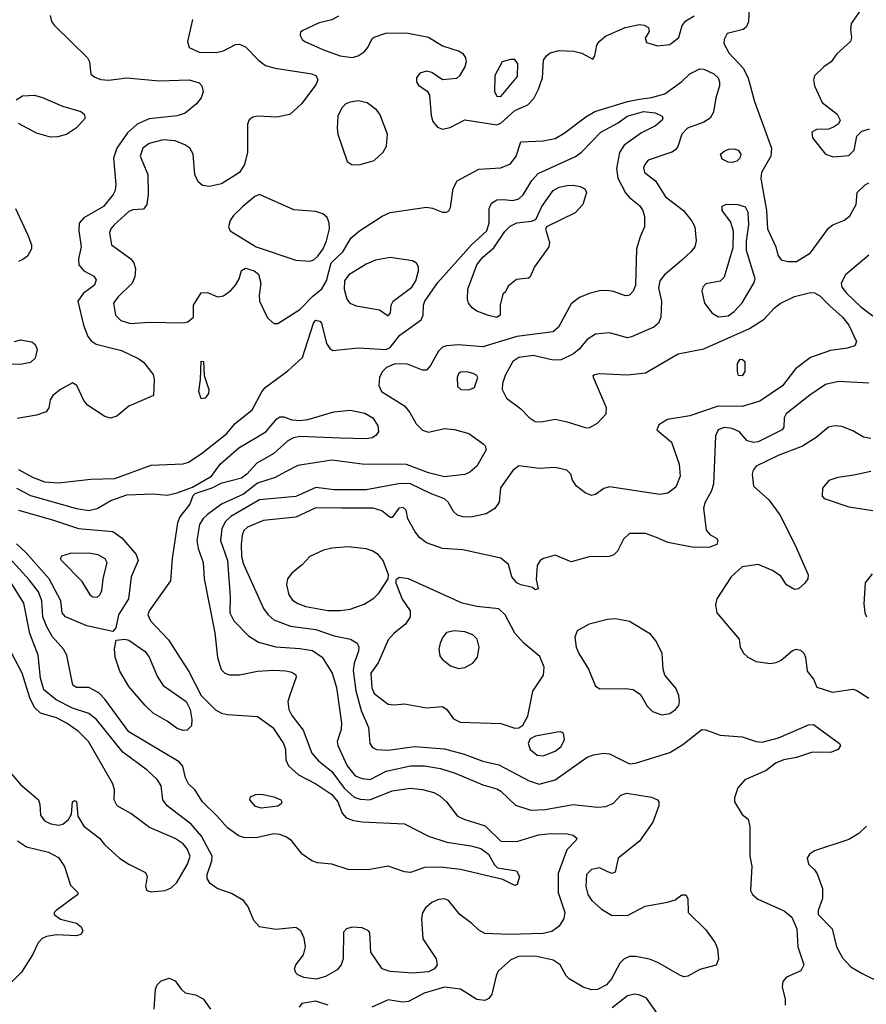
# Model space of a CAD drawing. Extents: x 1173079 to 1307053, y 522583 to 678478.
# Tile 251 of 256: x 1246452 to 1250663, y 591689 to 596584. Entities that reach past the tile are written whole.
import ezdxf

# ---------------------------------------------------------------- set-up
doc = ezdxf.new("R2010")
doc.units = 0

msp = doc.modelspace()

# ---------------------------------------------------------------- linework, layer by layer
at = {"layer": '0CON20XD'}
for points in [[(1250657.3, 596665), (1250587.5, 596565), (1250583.9, 596536.1), (1250589.4, 596495), (1250584.2, 596475), (1250515.5, 596414.5), (1250488.1, 596375), (1250450.8, 596349.2)], [(1250080, 596645), (1250077.1, 596572.9), (1250065, 596547.1), (1250050.8, 596535), (1249971.2, 596515), (1249955.6, 596485), (1249954.5, 596465), (1249979.5, 596419.5), (1250051.9, 596341.9), (1250075, 596293.8), (1250106.9, 596176.9), (1250190.4, 595945), (1250188.5, 595905), (1250141.1, 595825), (1250138.5, 595795), (1250166.7, 595635), (1250171.5, 595545), (1250212.9, 595455), (1250222.7, 595412.7), (1250239.5, 595389.5), (1250271.7, 595381.7), (1250315, 595381.9), (1250385, 595424.4), (1250475, 595547.7), (1250496.3, 595563.7), (1250555, 595587.5), (1250581.2, 595608.8), (1250611.9, 595665), (1250617.5, 595725), (1250657.3, 595762.7), (1250675, 595772.5)], [(1246603.3, 596605), (1246610, 596575), (1246625.5, 596555.5), (1246789.2, 596395), (1246798.6, 596375), (1246805, 596313.3), (1246825, 596298), (1246855, 596286.9), (1246895, 596282.7), (1246985.3, 596294.7), (1247145, 596280), (1247295, 596284.6), (1247345, 596270.8), (1247358.1, 596255), (1247364.5, 596225), (1247353.8, 596195), (1247331.3, 596165), (1247275, 596120), (1247235, 596106.7), (1247095, 596091.4), (1247036, 596064), (1246987.8, 596022.2), (1246934.7, 595945), (1246918.9, 595895), (1246930, 595765), (1246926, 595735), (1246916.2, 595715), (1246868.1, 595655), (1246770.4, 595599.6), (1246747.5, 595572.5), (1246746.2, 595535), (1246757.9, 595455), (1246744.4, 595395), (1246745.6, 595365), (1246770, 595335), (1246819.8, 595309.8)], [(1247311.5, 596585), (1247285.6, 596475), (1247295.4, 596445.4), (1247345, 596422.9), (1247429.7, 596420.3), (1247465, 596428.6), (1247525, 596460), (1247545, 596462), (1247575, 596449.2), (1247641.1, 596381.1), (1247675, 596357.1), (1247722.6, 596342.6), (1247905, 596314.5), (1247925.6, 596305), (1247934.4, 596285), (1247925, 596260.8), (1247853.6, 596166.3), (1247795, 596112.5), (1247731.2, 596098.8), (1247635, 596104.4), (1247611.1, 596098.9), (1247593, 596087), (1247584, 596065), (1247584.4, 595925.6), (1247570, 595865), (1247545.6, 595825), (1247455, 595768.2), (1247395, 595754.4), (1247360.6, 595760.6), (1247338.8, 595778.8), (1247322.9, 595815), (1247314.4, 595915), (1247297.1, 595945), (1247272.6, 595962.6), (1247225, 595981.5), (1247165, 595986), (1247095, 595969.2), (1247064.5, 595945), (1247051.2, 595905), (1247088.5, 595815), (1247090, 595715), (1247084.3, 595665), (1247067.6, 595642.4), (1247015, 595638.8), (1246995, 595630.7), (1246921.3, 595565), (1246905.4, 595545), (1246898.9, 595525), (1246908.8, 595465), (1247004.5, 595395), (1247019.5, 595375), (1247027.3, 595345), (1247023.8, 595305), (1247010.9, 595275), (1246940, 595205), (1246917.9, 595175), (1246928.9, 595115), (1246955, 595088.2), (1247003.1, 595073.1), (1247095, 595080.4), (1247265, 595076.9), (1247288.7, 595081.3), (1247316.7, 595105), (1247316.7, 595165), (1247355, 595226), (1247385, 595228), (1247435, 595206), (1247465, 595212), (1247502, 595238), (1247525.5, 595264.5), (1247542.9, 595295), (1247555, 595336.7), (1247575, 595348.8), (1247617.5, 595335), (1247639.7, 595319.7), (1247650.8, 595275), (1247642, 595215), (1247644.5, 595184.5), (1247685, 595102), (1247715, 595074.2), (1247735, 595074.3), (1247845, 595142.5), (1247909.9, 595210.1), (1247954, 595246), (1247977.3, 595285), (1248000.9, 595375), (1248059.3, 595430.7), (1248100.4, 595499.6), (1248141.4, 595535), (1248255, 595607.8), (1248295, 595625.6), (1248475, 595651.8), (1248505, 595647.1), (1248555, 595626.5), (1248575, 595627.1), (1248586.4, 595633.6), (1248595, 595650), (1248607.7, 595745), (1248627.5, 595782.5), (1248735, 595841.1), (1248845, 595847.1), (1248892.5, 595867.5), (1248920.5, 595905), (1248943.9, 595976.1), (1249055, 595981.6), (1249115, 595994), (1249159.9, 596020.1), (1249268.3, 596101.7), (1249313.1, 596126.9), (1249475, 596178.1), (1249535, 596188.7), (1249595, 596196.9), (1249660, 596215), (1249745, 596277.1), (1249785.3, 596314.7), (1249835, 596340.4), (1249855, 596338.7), (1249904.4, 596315), (1249925.4, 596295), (1249932.7, 596275), (1249932.7, 596255), (1249913.5, 596195), (1249901.9, 596125), (1249885.7, 596095), (1249855.3, 596074.7), (1249772.9, 596045), (1249745.5, 596015), (1249725.5, 595954.5), (1249712.8, 595937.2), (1249694.6, 595925.4), (1249578, 595885), (1249560.6, 595865), (1249555, 595847.5), (1249560, 595825), (1249613.3, 595783.3), (1249663.7, 595703.7), (1249753.5, 595635), (1249795, 595583.1), (1249809.6, 595555), (1249816.2, 595485), (1249809.2, 595455), (1249790.6, 595429.4), (1249743.6, 595386.3), (1249658.8, 595315), (1249636.1, 595285), (1249629.5, 595249.5), (1249644, 595184), (1249641.2, 595105), (1249628.5, 595075), (1249605.3, 595054.7), (1249495, 595006.8), (1249475, 595003.2), (1249385, 595027.9), (1249315, 595021.5), (1249275, 594994.4), (1249235, 594946.9), (1249206.6, 594923.4), (1249145, 594892.9), (1249105, 594890.7), (1249005, 594915.3), (1248935, 594904.5), (1248904.3, 594885), (1248865.7, 594815), (1248852.5, 594775), (1248851.4, 594745), (1248872.6, 594702.6), (1248945, 594649.5), (1248986.1, 594606.1), (1249015, 594586.9), (1249045, 594584.5), (1249115, 594598.7), (1249174.5, 594585.5), (1249265, 594556.5), (1249285, 594555.5), (1249325, 594578.5), (1249368.1, 594625), (1249371.1, 594655), (1249306.2, 594805), (1249303.3, 594815), (1249310.5, 594819.5), (1249335, 594825.6), (1249475, 594818.2), (1249565, 594828), (1249727.4, 594922.6), (1249855, 594948.2), (1250081.8, 595048.2), (1250154.5, 595095), (1250205, 595150), (1250235, 595173.8), (1250305, 595208.4), (1250385, 595228), (1250405, 595226.7), (1250431.1, 595211.1), (1250481.6, 595161.6), (1250543.8, 595105), (1250575.5, 595065), (1250614, 594985), (1250605, 594963.3), (1250569.3, 594950.7), (1250485, 594940), (1250384.8, 594905.2), (1250311, 594849), (1250245, 594763.9), (1250132.4, 594687.6), (1250045, 594661.6), (1249925, 594662.3), (1249785, 594615.4), (1249673, 594597), (1249630.5, 594569.5), (1249620, 594545), (1249693.1, 594483.1), (1249731.5, 594375), (1249736.7, 594315), (1249715, 594260.8), (1249675, 594230.5), (1249635, 594222.9), (1249385, 594262.1), (1249357, 594253), (1249315, 594223.1), (1249295, 594219.4), (1249265, 594231.5), (1249222, 594265), (1249201.2, 594295), (1249193.3, 594325), (1249172.5, 594345), (1249115, 594358.5), (1249035, 594352.5), (1248935, 594365.6), (1248905, 594342.9), (1248843.8, 594256.2), (1248837.1, 594185), (1248815.3, 594154.7), (1248772.1, 594127.9), (1248695, 594111.6), (1248655, 594112.7), (1248630, 594120), (1248608.8, 594138.8), (1248582.7, 594185), (1248565, 594202.7), (1248495, 594228), (1248395, 594277), (1248345, 594279), (1248175, 594247.1), (1248015, 594247.4), (1247925, 594258.1), (1247825, 594213.8), (1247645, 594197.7), (1247501.6, 594115), (1247475, 594089.2), (1247457.1, 594055), (1247450, 593995), (1247485.2, 593895), (1247499.1, 593715), (1247496.9, 593635), (1247516.2, 593595), (1247590.4, 593520.4), (1247638.8, 593488.8), (1247725, 593466.4), (1247845, 593458.4), (1247908, 593448), (1247955.4, 593415), (1248006.4, 593335), (1248026.7, 593263.3), (1248052.7, 593087.3), (1248050.6, 593055), (1248031.5, 592995), (1248033.3, 592975), (1248079.7, 592875), (1248120.5, 592825), (1248155, 592810.9), (1248195, 592807.1), (1248275, 592847.8), (1248395, 592874.2), (1248465, 592873.8), (1248545, 592861.7), (1248618.1, 592838.1), (1248755, 592779.6), (1248825, 592760.4), (1248845, 592749.1), (1248918.5, 592678.5), (1248994.7, 592654.7), (1249065, 592657.5), (1249205, 592681.8), (1249325, 592668.8), (1249367.8, 592672.2), (1249405, 592689.4), (1249441.7, 592728.3), (1249472, 592738), (1249595, 592719.6), (1249624.3, 592705), (1249631.4, 592695), (1249631.1, 592675), (1249601.2, 592595), (1249535, 592500), (1249428, 592415), (1249413.9, 592346.1), (1249395, 592340), (1249335, 592366.9), (1249295, 592359.1), (1249271.2, 592335), (1249267.7, 592275), (1249276.9, 592235), (1249295, 592206.7), (1249345, 592161.5), (1249395, 592132.5), (1249475, 592131.3), (1249562.7, 592177.3), (1249673.9, 592196.1), (1249711.2, 592208.8), (1249745, 592232.5), (1249765, 592234), (1249775.6, 592215), (1249777.1, 592145), (1249865, 592058.5), (1249910.4, 591995), (1249923.1, 591965), (1249927.4, 591912.6), (1249916.6, 591883.4), (1249835, 591862.7), (1249775, 591829.6), (1249755, 591826.2), (1249735, 591833.2), (1249626.5, 591896.5), (1249585, 591913.1), (1249516.5, 591926.5), (1249485, 591926.6), (1249456.5, 591913.5), (1249436.1, 591893.9), (1249395, 591815.7), (1249370, 591785), (1249325, 591763.3), (1249295, 591760.7), (1249254, 591774), (1249185.4, 591815.4), (1249170.4, 591830.4), (1249139.6, 591885), (1249105, 591908.7), (1249015, 591928.3), (1248933.3, 591926.7), (1248895, 591909.6), (1248832.5, 591855), (1248823.2, 591836.8), (1248800.4, 591739.6), (1248785, 591717.8), (1248765, 591708), (1248725, 591713.5), (1248643.8, 591763.8), (1248565, 591774.8), (1248463.3, 591745), (1248385, 591703.3), (1248355, 591700), (1248285, 591710.8), (1248203.1, 591675)], [(1248037.6, 596602.4), (1248005, 596583.1), (1247941.3, 596568.7), (1247859.3, 596530.7), (1247848.3, 596521.7), (1247847.5, 596505), (1247856.4, 596486.4), (1247870, 596475), (1247962, 596435), (1248045, 596403.8), (1248105, 596396.2), (1248136, 596404), (1248165.4, 596424.6), (1248183.7, 596446.3), (1248205, 596490), (1248215, 596497.5), (1248272.3, 596517.7), (1248375, 596518.2), (1248485, 596496.7), (1248554.6, 596454.6), (1248638.3, 596428.3), (1248656, 596416), (1248669.5, 596395), (1248672.7, 596375), (1248665, 596350), (1248639.2, 596305), (1248625, 596292), (1248555, 596284.4), (1248501.2, 596321.2), (1248475, 596327.9), (1248441.9, 596318.1), (1248425.6, 596295), (1248425.6, 596275), (1248435, 596258), (1248478.2, 596228.2), (1248489.7, 596209.7), (1248497.6, 596107.6), (1248507.3, 596077.2), (1248530.1, 596050.1), (1248555, 596040.4), (1248592, 596048), (1248665, 596085.8), (1248825, 596061.2), (1248845, 596070.4), (1248915, 596132.7), (1248979.6, 596160.4), (1249008.2, 596191.8), (1249031.9, 596238.1), (1249051.3, 596295), (1249057.5, 596382.5), (1249072.7, 596405), (1249091, 596419), (1249135, 596431.2), (1249207.6, 596427.6), (1249247.6, 596417.6), (1249301.7, 596388.3), (1249312.5, 596405), (1249323, 596457), (1249334, 596475), (1249365, 596502), (1249462.5, 596545), (1249535, 596560), (1249557.3, 596557.3), (1249580, 596545), (1249583.3, 596525), (1249563, 596493), (1249570, 596470), (1249624.2, 596454.2), (1249685, 596461.1), (1249730, 596495), (1249747.5, 596555), (1249765, 596578.6), (1249806.7, 596603.3)], [(1248845, 596202.2), (1248927.7, 596302.3), (1248930, 596365), (1248915, 596385.5), (1248893, 596387), (1248851.2, 596375), (1248815, 596306.2), (1248812.5, 596225), (1248825, 596203.1), (1248845, 596202.2)], [(1250450.8, 596349.2), (1250405.6, 596305), (1250400, 596285), (1250404.5, 596255), (1250443.1, 596173.1), (1250517.8, 596115), (1250532.9, 596085), (1250524.4, 596065.6), (1250500.3, 596049.7), (1250475, 596040), (1250415, 596038.8), (1250391.2, 596025), (1250395, 595997.5), (1250460, 595915), (1250497.3, 595902.7), (1250575, 595909.2), (1250602.5, 595935), (1250615.8, 596005), (1250640.8, 596029.2), (1250677.8, 596042.2)], [(1246433.9, 596186.1), (1246465, 596205.6), (1246525, 596208.5), (1246565, 596197.3), (1246664.1, 596154.1), (1246755, 596128.1), (1246772.5, 596115), (1246777.1, 596095), (1246735, 596045.8), (1246685, 596013.3), (1246638.9, 596001.1), (1246605, 596000.5), (1246535, 596020.4), (1246445, 596068.2)], [(1248105, 595862.7), (1248145, 595863.8), (1248215, 595884.5), (1248259.2, 595925), (1248275.8, 595955), (1248281.2, 596015), (1248243.6, 596113.6), (1248226.4, 596136.4), (1248180.6, 596170.6), (1248135, 596180.6), (1248095, 596174.4), (1248074.2, 596165), (1248054, 596146), (1248033.5, 596105), (1248030, 596045), (1248034.6, 596015), (1248079.7, 595879.7), (1248105, 595862.7)], [(1246445, 594348), (1246515, 594309.2), (1246575, 594287.1), (1246645, 594281.3), (1246805, 594300), (1246925, 594303.3), (1247105, 594369.2), (1247265, 594375.3), (1247291.1, 594385), (1247355, 594426), (1247480.8, 594525), (1247523.7, 594576.3), (1247608.5, 594645), (1247655.9, 594734.1), (1247673.1, 594755), (1247785, 594838.5), (1247858.5, 594905), (1247913.5, 595075), (1247925, 595090.8), (1247945, 595085.8), (1247952, 595075), (1247977.5, 594975), (1247995, 594948.8), (1248009.5, 594939.5), (1248135, 594953.2), (1248275, 594944.2), (1248295, 594954.2), (1248342.9, 595015), (1248448.8, 595091.2), (1248458.9, 595115), (1248460.4, 595165), (1248466.7, 595185), (1248531.8, 595278.2), (1248699.2, 595465), (1248775.9, 595534.2), (1248787.5, 595575), (1248787.5, 595645), (1248798.7, 595671.3), (1248825, 595688.8), (1248859.1, 595690.9), (1248905, 595685.9), (1248935, 595694.1), (1248956.1, 595713.9), (1248998.8, 595785), (1249030.7, 595819.3), (1249216.7, 595903.3), (1249245.6, 595925), (1249342.5, 596025), (1249428.3, 596071.7), (1249473.5, 596105), (1249555, 596127.3), (1249611.8, 596121.8), (1249646.5, 596105), (1249650.9, 596095), (1249647.3, 596085), (1249614.3, 596055.7), (1249545, 596021.2), (1249459, 595961), (1249435.8, 595924.2), (1249420.6, 595845), (1249426.2, 595796.2), (1249465, 595722.9), (1249485, 595699.4), (1249535, 595660), (1249550.8, 595635), (1249559.2, 595605), (1249560, 595555), (1249537.1, 595505), (1249520, 595445), (1249514.7, 595265), (1249503.3, 595235), (1249485, 595214.5), (1249465, 595211.2), (1249405, 595232.7), (1249372.4, 595237.6), (1249335, 595235.6), (1249285, 595223.1), (1249236.3, 595203.7), (1249195, 595170.8), (1249131.8, 595055), (1249105, 595031.5), (1248925, 595008.8), (1248755, 594958.2), (1248635, 594967.8), (1248575, 594963.4), (1248555, 594955.3), (1248535, 594936.2), (1248495, 594864.3), (1248475, 594841.9), (1248455, 594841.9), (1248381.2, 594871.2), (1248317.6, 594872.4), (1248275.5, 594854.5), (1248255, 594833.8), (1248241.4, 594805), (1248237.5, 594765), (1248251.4, 594735), (1248365.2, 594665.2), (1248392, 594632), (1248424.1, 594574.1), (1248455, 594542.7), (1248485, 594533.9), (1248565, 594552.5), (1248615, 594546.5), (1248686, 594526), (1248756.2, 594476.2), (1248767.5, 594465), (1248772, 594445), (1248725.6, 594365), (1248690.6, 594335), (1248666.3, 594323.7), (1248565, 594312.2), (1248485, 594331.7), (1248375, 594372.6), (1248155.3, 594374.7), (1248005, 594394.7), (1247835, 594368.5), (1247773.3, 594336.7), (1247722.4, 594307.6), (1247635, 594279.8), (1247565.1, 594224.9), (1247456.2, 594175), (1247385, 594124.7), (1247363.6, 594105), (1247346.7, 594075), (1247333.4, 593995), (1247338.9, 593955), (1247363.6, 593885), (1247370, 593805), (1247421.9, 593535), (1247435, 593412.5), (1247453.6, 593353.6), (1247471.2, 593335), (1247495, 593327.1), (1247545, 593326.9), (1247635, 593344.6), (1247715, 593349.6), (1247775, 593347.7), (1247805, 593340), (1247825, 593326.7), (1247826.2, 593315), (1247795, 593226), (1247784.6, 593194.6), (1247789.6, 593155), (1247805.2, 593125.2), (1247861.4, 593051.4), (1247905, 592937.3), (1247938.7, 592898.7), (1248005, 592845.9), (1248065, 592764.2), (1248115, 592718.9), (1248145, 592708.3), (1248193.8, 592706.2), (1248305, 592750.9), (1248395, 592763.1), (1248455, 592756.4), (1248511.4, 592741.4), (1248542, 592725), (1248575, 592695.8), (1248628.6, 592625), (1248665, 592607.7), (1248766.4, 592576.4), (1248845, 592500.9), (1248925, 592499.1), (1249031.4, 592531.4), (1249095, 592538.8), (1249176.6, 592536.6), (1249205, 592530), (1249222.5, 592515), (1249220, 592505), (1249173.1, 592456.9), (1249130.2, 592339.8), (1249129.6, 592245), (1249163.8, 592145), (1249158.2, 592115), (1249135, 592077.1), (1249098.5, 592051.5), (1249055, 592041.1), (1248886.2, 592036.2), (1248765, 592041.1), (1248735, 592057.3), (1248700.9, 592090.9), (1248640.5, 592135), (1248585.3, 592205.3), (1248565, 592213.8), (1248535, 592210), (1248500.8, 592195), (1248470.9, 592169.1), (1248455.4, 592144.6), (1248450.5, 592115), (1248457.1, 592015), (1248522.9, 591915), (1248528.1, 591885), (1248514.3, 591865), (1248485, 591849.7), (1248405, 591843.8), (1248295, 591852.5), (1248255, 591865.8), (1248197.7, 591947.7), (1248193.6, 592043.6), (1248186.7, 592055), (1248155, 592070), (1248105, 592072.5), (1248076.7, 592065), (1248062.7, 592047.3), (1248060, 591915), (1248050.8, 591885), (1248030.2, 591859.8), (1247973.3, 591826.7), (1247926, 591814), (1247865, 591822.9), (1247835.8, 591835), (1247824.4, 591845), (1247818.2, 591865), (1247825.5, 591885), (1247864, 591935), (1247873.6, 591975), (1247867.4, 592017.4), (1247850.6, 592055), (1247825, 592070.6), (1247725, 592060.9), (1247643.9, 592073.9), (1247616.7, 592105), (1247587.2, 592177.2), (1247564.6, 592204.6), (1247505, 592240.6), (1247434.6, 592264.6), (1247399.3, 592289.3), (1247384.6, 592314.6), (1247383.5, 592335), (1247407.6, 592402.4), (1247408.2, 592425), (1247356.7, 592525), (1247305.2, 592585.2), (1247184.5, 592675), (1247162.9, 592705), (1247155.4, 592775), (1247137.9, 592805), (1247085, 592853.8), (1246965, 592942.3), (1246834.2, 593104.2), (1246795, 593134.2), (1246715, 593161.3), (1246633.5, 593203.4), (1246571.8, 593251.8), (1246555, 593310), (1246544, 593425), (1246502.5, 593532.5), (1246472.8, 593682.8), (1246405, 593792.7)], [(1249995, 595874.3), (1249975, 595876), (1249945, 595890), (1249936.7, 595915), (1249955, 595931.2), (1249979.7, 595940.3), (1250005, 595942.9), (1250026.1, 595936.1), (1250037.8, 595915), (1250034.2, 595895), (1250019.3, 595880.7), (1249995, 595874.3)], [(1248825, 595104.3), (1248783, 595113), (1248725, 595135.8), (1248702, 595152), (1248684.2, 595175), (1248678.6, 595195), (1248680.6, 595245), (1248725.4, 595365), (1248755, 595403.8), (1248810.2, 595449.7), (1248865, 595530.5), (1248892, 595558), (1248925, 595573.5), (1248997.9, 595582.1), (1249019.5, 595590.5), (1249049.5, 595655), (1249105.6, 595735), (1249135, 595750.7), (1249175, 595759.1), (1249205, 595761.3), (1249238.8, 595755), (1249262.6, 595742.6), (1249271.4, 595725), (1249253.1, 595665), (1249215, 595623.5), (1249072.5, 595555), (1249066.7, 595543.3), (1249086.4, 595476.4), (1249083.3, 595455), (1249012, 595355), (1248990, 595305), (1248981.7, 595298.3), (1248922.5, 595292.5), (1248880.7, 595259.3), (1248868.3, 595231.7), (1248855, 595220), (1248841.2, 595165), (1248841.2, 595115), (1248825, 595104.3)], [(1247895, 595383.9), (1247915, 595389.7), (1247935, 595408.2), (1247961.2, 595445), (1247978.3, 595485), (1247992.4, 595545), (1247991.5, 595575), (1247981.1, 595601.1), (1247959.7, 595619.7), (1247925, 595631.3), (1247815, 595638.9), (1247645, 595714.4), (1247620.8, 595705), (1247560.8, 595655), (1247515, 595610.8), (1247498.6, 595585), (1247490, 595555), (1247499.2, 595535), (1247628.1, 595455), (1247825, 595388.4), (1247895, 595383.9)], [(1246430, 595645), (1246492.4, 595512.4), (1246509.6, 595465), (1246509.6, 595445), (1246490.9, 595409.1), (1246468, 595392), (1246445, 595382.5)], [(1249927.6, 595107.6), (1249975, 595112.5), (1250005, 595132.9), (1250045, 595176), (1250103.8, 595275), (1250110, 595295), (1250066.3, 595436.3), (1250066.3, 595483.7), (1250078.9, 595565), (1250075.6, 595625), (1250061.3, 595651.3), (1250025, 595664.4), (1249965, 595665.6), (1249943.3, 595655), (1249944.2, 595635), (1249987.8, 595577.8), (1250001.1, 595535), (1249999.3, 595450.7), (1249955.9, 595304.1), (1249935, 595283.8), (1249865, 595271.2), (1249848.8, 595255), (1249844, 595235), (1249858.6, 595175), (1249896, 595125), (1249927.6, 595107.6)], [(1248285, 595112.5), (1248295.5, 595124.5), (1248300, 595165), (1248310, 595185), (1248402, 595255), (1248421.6, 595285), (1248435.4, 595335), (1248434.5, 595355), (1248425, 595372.9), (1248405.8, 595385), (1248295, 595401.4), (1248221.7, 595388.3), (1248175, 595368.5), (1248089.2, 595315), (1248066.7, 595285), (1248065.5, 595245), (1248079.6, 595195), (1248094.4, 595174.4), (1248125, 595160.8), (1248241.2, 595141.2), (1248285, 595112.5)], [(1250675, 595413.9), (1250559.1, 595315), (1250537.8, 595275), (1250541.3, 595255), (1250564.1, 595224.1), (1250635.8, 595155.8), (1250695, 595112.2)], [(1246819.8, 595309.8), (1246831.2, 595291.2), (1246822.9, 595265), (1246767.1, 595222.9), (1246740.6, 595185), (1246769.1, 595065), (1246789.8, 595009.8), (1246807.2, 594987.2), (1246831.5, 594971.5), (1246958.7, 594938.7), (1247045, 594898), (1247069.7, 594879.7), (1247115, 594820), (1247120, 594795), (1247117.5, 594715), (1246995, 594663.1), (1246935, 594612.2), (1246902.7, 594602.7), (1246875, 594611.9), (1246788.1, 594668.1), (1246770.6, 594690.6), (1246735.5, 594765), (1246715, 594778.1), (1246654, 594745), (1246616, 594715), (1246604, 594695), (1246596.2, 594655), (1246583.3, 594635), (1246535, 594617.8), (1246438.3, 594601.7)], [(1246425, 594984.3), (1246455, 594992.9), (1246512.7, 594982.7), (1246528.8, 594968.8), (1246538, 594945), (1246529.3, 594900.7), (1246505, 594879.5), (1246455, 594869.3), (1246375, 594872.5)], [(1247355, 594698.8), (1247341.9, 594735), (1247351.2, 594795), (1247355, 594886.7), (1247366.2, 594885), (1247370, 594815), (1247392.5, 594745), (1247390.8, 594725), (1247375, 594702), (1247355, 594698.8)], [(1250045, 594813.8), (1250027.5, 594815), (1250021.2, 594835), (1250021.2, 594875), (1250035, 594895.8), (1250047.5, 594895), (1250058.8, 594885), (1250058.8, 594835), (1250045, 594813.8)], [(1248685, 594744.2), (1248713.3, 594755), (1248731.2, 594805), (1248726.2, 594815), (1248706.7, 594825), (1248675, 594833.5), (1248645, 594831.1), (1248635, 594824), (1248626.9, 594805), (1248630, 594760), (1248646.2, 594746.2), (1248685, 594744.2)], [(1250675, 594776.7), (1250525, 594785.9), (1250459.5, 594770.5), (1250382.1, 594717.9), (1250264.7, 594625.3), (1250254.4, 594605), (1250252.1, 594557.9), (1250244.4, 594545), (1250125, 594486.2), (1250102.6, 594482.6), (1250070.9, 594490.9), (1250032, 594535), (1249995, 594552.1), (1249955, 594556.2), (1249925.8, 594545), (1249911.9, 594515), (1249902.7, 594275), (1249891.7, 594238.3), (1249860.6, 594185), (1249853.1, 594155), (1249866.1, 594046.1), (1249883.9, 594023.9), (1249918.8, 594005), (1249923.8, 593995), (1249918.8, 593975), (1249885, 593962), (1249805, 593960), (1249675, 593984.2), (1249619.4, 594009.4), (1249565, 594030), (1249485, 594030), (1249455, 594002), (1249425, 593941.2), (1249407, 593923), (1249384.3, 593915.7), (1249285, 593913.1), (1249195, 593889.2), (1249115, 593921.4), (1249057.5, 593905), (1249040, 593895), (1249025, 593870), (1249021.2, 593801.2), (1249030, 593755), (1249015, 593750), (1249001.7, 593761.7), (1248945, 593774.3), (1248924.2, 593785), (1248900, 593815), (1248882.5, 593875), (1248845, 593907.1), (1248655, 593949.2), (1248555, 593955.6), (1248475, 593982.5), (1248440.6, 594010.6), (1248418.5, 594038.5), (1248382.1, 594102.1), (1248373.3, 594145), (1248359.5, 594159.5), (1248337.5, 594155), (1248305, 594110), (1248295, 594110), (1248252.3, 594142.3), (1248210, 594155), (1248053.9, 594156.1), (1247925, 594156.6), (1247825, 594111.2), (1247665, 594093.8), (1247585, 594060.6), (1247565.7, 594045), (1247558.3, 594021.7), (1247552.9, 593975), (1247555.3, 593915), (1247565, 593877.5), (1247665, 593657.5), (1247687.5, 593625), (1247715, 593601.2), (1247799, 593569), (1247925, 593552.6), (1248015, 593521.5), (1248097.5, 593505), (1248130, 593485), (1248138, 593465), (1248137.1, 593445), (1248115.3, 593385), (1248110.9, 593349.2), (1248123.3, 593246.7), (1248149.8, 593149.8), (1248185.8, 593065), (1248192.5, 592985), (1248206.1, 592966.1), (1248226.6, 592956.6), (1248285, 592952.2), (1248415, 592970.3), (1248565, 592958.4), (1248662.9, 592932.9), (1248755, 592897.3), (1248835, 592880.3), (1248985, 592799.4), (1249035, 592783.9), (1249115.8, 592804.2), (1249275, 592917.9), (1249305, 592929.6), (1249355, 592937.5), (1249385, 592934.4), (1249485.5, 592884.5), (1249515, 592887.1), (1249685, 592940.8), (1249749.8, 592980.2), (1249845, 593055.6), (1249865, 593054.4), (1249935, 593026.4), (1250045, 593018.6), (1250115, 592995.7), (1250145, 592992.5), (1250225.5, 593014.5), (1250375, 593078.6), (1250400.3, 593080.3), (1250530, 592985), (1250534.2, 592975), (1250523.4, 592956.6), (1250485, 592941.5), (1250395, 592943.2), (1250315, 592916.4), (1250252.5, 592905), (1250215, 592888.8), (1250165, 592850.8), (1250058, 592805), (1250023.1, 592765), (1250006.9, 592715), (1250006.9, 592695), (1250045, 592633.3), (1250075, 592610), (1250083, 592573), (1250083.9, 592426.1), (1250093.1, 592375), (1250086.9, 592255), (1250097.1, 592235), (1250122.4, 592212.4), (1250253.6, 592153.7), (1250291.9, 592121.9), (1250316.9, 592065), (1250322.2, 591975), (1250351.2, 591885), (1250337.8, 591855), (1250265.4, 591824.6), (1250246.9, 591803.1), (1250244.6, 591775.4), (1250259.5, 591715), (1250259.5, 591685)], [(1246435, 594255.3), (1246505, 594218.1), (1246735, 594153.3), (1246795, 594144.2), (1246836.4, 594153.6), (1246905, 594193.1), (1246985, 594222.1), (1247115, 594227.1), (1247185, 594220.6), (1247235, 594231.4), (1247310.6, 594259.4), (1247405.6, 594314.4), (1247449.5, 594375), (1247541.2, 594455), (1247675.3, 594534.7), (1247730.2, 594599.8), (1247745, 594609.2), (1247765, 594610), (1247804.5, 594594.5), (1247845, 594591.1), (1247885, 594595.7), (1248014.7, 594635.3), (1248095, 594642.3), (1248168.7, 594628.7), (1248208.6, 594605), (1248233.1, 594565), (1248235.6, 594535), (1248223.8, 594516.2), (1248205, 594504.5), (1248175, 594500), (1248045, 594503.6), (1247845, 594511.1), (1247814.1, 594505.9), (1247785, 594490.6), (1247715, 594426.9), (1247630.7, 594379.3), (1247582.1, 594325), (1247555, 594305.2), (1247451.7, 594278.3), (1247408, 594255), (1247322.9, 594227.1), (1247312.9, 594217.1), (1247297.1, 594175), (1247248.2, 594111.8), (1247237.3, 594082.7), (1247210, 593905), (1247201.5, 593795), (1247095.4, 593645), (1247088.5, 593625), (1247102.7, 593595), (1247191.7, 593501.7), (1247249.2, 593409.2), (1247293.7, 593343.7), (1247355, 593224.6), (1247425, 593152.3), (1247455, 593136.7), (1247485, 593129.7), (1247635, 593119.1), (1247711.1, 593065), (1247764.5, 592985), (1247773.1, 592955), (1247775.6, 592905), (1247789.4, 592875), (1247839.1, 592829.2), (1247925, 592785.9), (1248005, 592732.6), (1248033.9, 592695), (1248055, 592639.4), (1248076.3, 592616.3), (1248112, 592602), (1248155.7, 592595.7), (1248365, 592585.6), (1248485, 592525.6), (1248575.4, 592495.4), (1248695, 592477.3), (1248745, 592463.3), (1248782.7, 592435), (1248812.8, 592382.8), (1248828, 592368), (1248922.6, 592352.6), (1248936.9, 592325), (1248926.2, 592285), (1248915, 592280), (1248855, 592310), (1248645, 592358.5), (1248545, 592370.9), (1248465, 592368.8), (1248395, 592343.6), (1248365, 592348.2), (1248285, 592376.3), (1248185, 592357.1), (1248085, 592359.1), (1248005, 592385.6), (1247932.6, 592392.6), (1247905, 592403.1), (1247856, 592436), (1247803.1, 592503.1), (1247775, 592522.3), (1247745, 592533.3), (1247715, 592535.8), (1247635, 592517.8), (1247573.6, 592516.4), (1247542.5, 592525), (1247485.9, 592565.9), (1247434.5, 592625), (1247360.5, 592695), (1247323.7, 592753.7), (1247290.8, 592785), (1247276.9, 592815), (1247263.6, 592873.6), (1247245.3, 592895.3), (1246995, 593044.1), (1246875.6, 593205.6), (1246845, 593237.9), (1246795, 593263.5), (1246735, 593263.3), (1246716, 593275), (1246686.4, 593425), (1246670, 593455), (1246615.2, 593515.2), (1246586, 593566), (1246566.3, 593615), (1246561, 593695), (1246545, 593740), (1246499.1, 593799.1), (1246355, 593958.8)], [(1250685, 594502.2), (1250648.9, 594508.9), (1250595, 594540), (1250541.1, 594561.1), (1250505, 594564.6), (1250475, 594558.9), (1250412.7, 594507.3), (1250345, 594463.9), (1250225, 594418.2), (1250115, 594363.6), (1250100.4, 594345), (1250095.4, 594325.4), (1250102.2, 594265), (1250177.7, 594197.7), (1250232, 594122), (1250307.1, 593975), (1250374, 593825), (1250371.2, 593805), (1250357, 593783), (1250325, 593753.8), (1250305, 593751.2), (1250266.2, 593775), (1250237, 593817), (1250196.2, 593845), (1250125, 593875.6), (1250045, 593863.6), (1249991.2, 593815), (1249918.8, 593705), (1249913.3, 593675), (1249920, 593635), (1250030, 593505), (1250036, 593465), (1250052, 593435), (1250074, 593415), (1250115, 593393.5), (1250185, 593382.9), (1250215, 593388), (1250239.7, 593400.3), (1250295, 593448), (1250315, 593454), (1250335, 593450), (1250351.2, 593435), (1250360, 593415), (1250368.8, 593345), (1250400, 593305), (1250416.7, 593265), (1250495, 593241.5), (1250595, 593255.6), (1250615, 593249.4), (1250675, 593211.4)], [(1250685, 594337.5), (1250600.5, 594319.5), (1250521.7, 594308.3), (1250476.8, 594293.2), (1250444, 594255), (1250442.5, 594215), (1250453, 594203), (1250575, 594161.9), (1250695, 594143.5)], [(1246445.2, 594145.2), (1246615, 594098.1), (1246744.4, 594054.4), (1246915, 594039.5), (1246958.9, 594008.9), (1247031.5, 593925), (1247040.9, 593895), (1247006.7, 593815), (1246992.8, 593705), (1246943.8, 593625), (1246929.2, 593560.8), (1246915, 593542.5)], [(1246915, 593542.5), (1246785, 593571.1), (1246680, 593615), (1246662.5, 593635), (1246655.8, 593695), (1246598.9, 593805), (1246484.1, 593934.1), (1246435, 593978.2)], [(1246835, 593711.9), (1246815, 593713.3), (1246805, 593720.6), (1246761.6, 593791.6), (1246660, 593895), (1246654.3, 593905.7), (1246660.6, 593919.4), (1246705, 593931.5), (1246795, 593933.2), (1246840, 593925), (1246875.6, 593905), (1246884.4, 593885), (1246864.4, 593805), (1246858.5, 593745), (1246850, 593725), (1246835, 593711.9)], [(1248045, 593646.2), (1248095, 593652.9), (1248165, 593678.8), (1248212.6, 593707.4), (1248237.3, 593732.7), (1248284, 593805), (1248286.7, 593825), (1248260, 593895), (1248234.7, 593924.7), (1248205, 593943.8), (1248175, 593953.1), (1248085, 593962.7), (1248005, 593956.6), (1247963.2, 593946.8), (1247894.7, 593915.3), (1247857.5, 593875), (1247805, 593833.1), (1247783.1, 593805), (1247778.1, 593775), (1247790.9, 593725), (1247808.7, 593698.7), (1247835, 593680.9), (1247875, 593667.5), (1247985, 593647.2), (1248045, 593646.2)], [(1250691.2, 593828.8), (1250657.1, 593785), (1250650.7, 593679.3), (1250655.5, 593635), (1250663.8, 593615)], [(1248915, 593062.2), (1248935, 593063.1), (1248955, 593077.5), (1248978.9, 593121.1), (1249004.1, 593245), (1249057.1, 593325), (1249060, 593365), (1249038.1, 593418.1), (1248960, 593485), (1248914, 593534), (1248867.1, 593625), (1248835, 593655.5), (1248725, 593666), (1248653.3, 593683.3), (1248385, 593803.8), (1248338.3, 593811.7), (1248323, 593797), (1248323.3, 593785), (1248353.7, 593703.7), (1248393.1, 593645), (1248393.5, 593615), (1248371.2, 593578.8), (1248315, 593534.3), (1248285, 593500.6), (1248233.9, 593386.1), (1248198.2, 593335), (1248202.6, 593262.6), (1248215, 593234.2), (1248285, 593182), (1248315, 593177.1), (1248365, 593182.5), (1248475, 593162.5), (1248555, 593170), (1248575.4, 593155.4), (1248608.9, 593108.9), (1248642.2, 593092.2), (1248845, 593085.3), (1248915, 593062.2)], [(1249645, 593128.6), (1249685, 593134.3), (1249714, 593155), (1249730, 593175), (1249734.2, 593195), (1249730, 593225), (1249715, 593260), (1249660.8, 593325), (1249652.9, 593355), (1249647.1, 593435), (1249615, 593496.2), (1249588.6, 593528.6), (1249485, 593592.1), (1249415, 593605.4), (1249375, 593602.7), (1249285, 593579.6), (1249224.3, 593545), (1249213.1, 593515), (1249220, 593465), (1249232.4, 593432.4), (1249281.1, 593355), (1249315, 593270), (1249338, 593258), (1249465, 593259.1), (1249503.6, 593253.6), (1249539.4, 593229.4), (1249572, 593172), (1249598.8, 593145), (1249645, 593128.6)], [(1248635, 593358.1), (1248665, 593362.9), (1248705.4, 593384.6), (1248728.6, 593415), (1248737.5, 593465), (1248727.1, 593505), (1248706.2, 593526.2), (1248665, 593540.5), (1248615, 593545.5), (1248575, 593537.1), (1248556, 593515), (1248542.9, 593485), (1248535.7, 593455), (1248542.1, 593422.1), (1248553.8, 593405), (1248595, 593371.4), (1248635, 593358.1)], [(1247265, 593050), (1247235, 593059.6), (1247185, 593096.9), (1247115, 593137.1), (1247075, 593174.2), (1246995, 593269.2), (1246950.5, 593345), (1246926.7, 593415), (1246923.1, 593456.9), (1246930.7, 593499.3), (1246975, 593504), (1246995, 593499.4), (1247075, 593442.2), (1247096.2, 593415), (1247137.8, 593317.8), (1247164.6, 593274.6), (1247279.6, 593195), (1247300, 593155), (1247308.1, 593105), (1247305.8, 593074.2), (1247285, 593052), (1247265, 593050)], [(1247105, 592248), (1247175, 592254.5), (1247205, 592268.2), (1247233.6, 592295), (1247286.4, 592385), (1247299.2, 592425), (1247285, 592461.5), (1247265, 592486.2), (1247225, 592513.8), (1247097.6, 592567.6), (1247005, 592638.1), (1246936.2, 592675), (1246922, 592705), (1246922.5, 592755), (1246915.7, 592785), (1246794.6, 592995), (1246743.5, 593045), (1246687.9, 593085), (1246635, 593113.3), (1246555, 593136.7), (1246525, 593164.6), (1246502.7, 593212.7), (1246464.5, 593334.5), (1246412.8, 593432.8)], [(1249055, 592924.5), (1249115, 592947.9), (1249145, 592970), (1249162, 593005), (1249156.4, 593036.4), (1249143.8, 593043.8), (1249125, 593042.5), (1249017.2, 593022.8), (1248990.4, 593009.6), (1248980.5, 592985), (1248991.1, 592955), (1249025, 592926.9), (1249055, 592924.5)], [(1246389.2, 592859.2), (1246455, 592782.2), (1246544.4, 592705), (1246552, 592682), (1246555, 592630), (1246575, 592601.5), (1246606.5, 592586.5), (1246645, 592578.8), (1246666, 592585), (1246695, 592608), (1246708.8, 592635), (1246714, 592695), (1246725, 592702.5), (1246735, 592696.7), (1246741.2, 592625), (1246770.8, 592575), (1246848.8, 592515), (1246873.4, 592483.4), (1246948, 592415), (1246993.8, 592385), (1247077.1, 592345), (1247085.7, 592325), (1247078, 592275), (1247084, 592255), (1247105, 592248)], [(1247655, 592664.4), (1247625, 592673.1), (1247596, 592705), (1247600.3, 592719.7), (1247625, 592732.9), (1247655, 592734.5), (1247715, 592720.4), (1247750, 592705), (1247756, 592695), (1247752, 592685), (1247735, 592674.5), (1247655, 592664.4)], [(1250662.9, 592575), (1250625, 592538.1), (1250575, 592508.2), (1250405, 592452.3), (1250380.5, 592435), (1250367.8, 592415), (1250375, 592386.2), (1250405, 592358.1), (1250417.5, 592337.5), (1250444.5, 592265), (1250445.2, 592214.8), (1250422.9, 592155), (1250422.7, 592135), (1250493.5, 592065), (1250514.6, 591974.6), (1250545, 591920), (1250585.7, 591875), (1250642.6, 591842.6), (1250735.9, 591795.9)], [(1246441.5, 592501.5), (1246485, 592471.9), (1246595.3, 592445.3), (1246645, 592419.5), (1246674.3, 592374.3), (1246705, 592282), (1246740, 592245), (1246740, 592235), (1246633.3, 592155), (1246622.5, 592145), (1246622.5, 592135), (1246655, 592112.5), (1246735, 592091.9), (1246757.5, 592075), (1246765.8, 592055), (1246755, 592036), (1246735, 592029.5), (1246635, 592034.6), (1246585, 592026.5), (1246563.1, 592016.9), (1246543.1, 591995), (1246515.6, 591935), (1246460.5, 591849.5), (1246380.3, 591769.7)], [(1247120, 591665), (1247127.9, 591765), (1247134.6, 591785), (1247155, 591806.2), (1247195, 591818.2), (1247225.3, 591805.3), (1247254.1, 591764.1), (1247275, 591746.7), (1247325.7, 591735.7), (1247365, 591716.2), (1247400, 591665)], [(1249652.2, 591602.2), (1249569.6, 591719.6), (1249536.7, 591735), (1249508.9, 591738.9), (1249475, 591731.5), (1249397.8, 591672.2)], [(1247986.7, 591685), (1247925, 591703.8), (1247855, 591692.9), (1247841.4, 591675)]]:
    msp.add_lwpolyline(points, dxfattribs=at)

doc.saveas('drawing.dxf')
